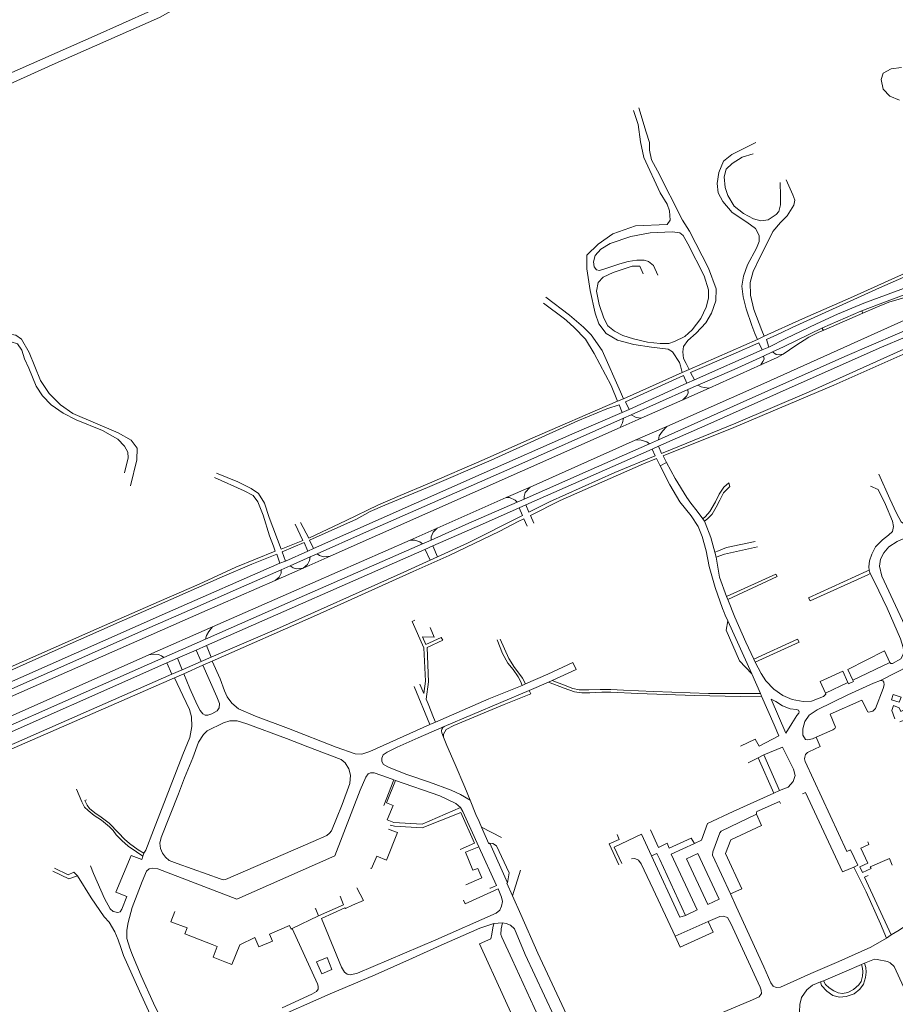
# Model space of a CAD drawing. Extents: x 145000 to 155000, y 457500 to 470000.
# Tile 112 of 256: x 151322 to 151685, y 460540 to 460948. Entities that reach past the tile are written whole.
import ezdxf

# ---------------------------------------------------------------- set-up
doc = ezdxf.new("R2010")
doc.units = 0
doc.header["$LTSCALE"] = 0.2
doc.header["$MEASUREMENT"] = 0
doc.layers.add('kant verharding', color=252, linetype='Continuous', lineweight=0)

msp = doc.modelspace()

# ---------------------------------------------------------------- linework, layer by layer
at = {"layer": 'kant verharding', "lineweight": 0}
for p, q in [((151580.13, 460842.67), (151578.67, 460845.81)), ((151586.13, 460842.07), (151584.39, 460846.03)), ((151539.72, 460832.88), (151549.54, 460825.44)), ((151670.25, 460827.16), (151654.44, 460820.23)), ((151654.95, 460819.27), (151671.04, 460826.35)), ((151627.39, 460815.46), (151626.39, 460817.91)), ((151629.32, 460819.19), (151630.27, 460816.72)), ((151599.13, 460802.9), (151627.39, 460815.46)), ((151627.39, 460815.46), (151630.27, 460816.72)), ((151627.96, 460814.06), (151629.37, 460811.07)), ((151632.22, 460812.29), (151631.16, 460815.38)), ((151601.34, 460798.73), (151629.37, 460811.07)), ((151629.37, 460811.07), (151632.22, 460812.29)), ((151629.89, 460808.56), (151633.66, 460810.26)), ((151571.97, 460790.85), (151596.27, 460801.78)), ((151595.53, 460804.47), (151596.27, 460801.78)), ((151596.27, 460801.78), (151599.13, 460802.9)), ((151599.13, 460802.9), (151597.85, 460805.48)), ((151599.69, 460801.72), (151601.34, 460798.73)), ((151607.47, 460795.27), (151628.77, 460804.95)), ((151596.82, 460800.48), (151572.8, 460789.54)), ((151598.21, 460797.29), (151596.82, 460800.48)), ((151598.21, 460797.29), (151601.34, 460798.73)), ((151570.71, 460793.66), (151571.97, 460790.85)), ((151574.21, 460786.44), (151598.21, 460797.29)), ((151598.58, 460794.69), (151575.09, 460784.12)), ((151596.51, 460790.42), (151607.47, 460795.27)), ((151598.58, 460794.69), (151602.72, 460796.49)), ((151569.41, 460789.87), (151571.97, 460790.85)), ((151572.8, 460789.54), (151574.21, 460786.44)), ((151579.29, 460782.73), (151596.51, 460790.42)), ((151571.31, 460785.14), (151570.07, 460788.38)), ((151571.31, 460785.14), (151574.21, 460786.44)), ((151570.6, 460778.92), (151579.29, 460782.73)), ((151571.92, 460782.77), (151575.09, 460784.12)), ((151450.44, 460725.6), (151570.6, 460778.92)), ((151576.83, 460773.67), (151589.95, 460779.35)), ((151533.19, 460754.18), (151576.83, 460773.67)), ((151582.69, 460772.1), (151586.45, 460773.87)), ((151583.79, 460770), (151531.45, 460746.8)), ((151583.79, 460770), (151586.45, 460771.18)), ((151583.79, 460770), (151585.06, 460767.12)), ((151587.72, 460768.21), (151586.45, 460771.18)), ((151585.58, 460766.03), (151587.11, 460762.99)), ((151589.81, 460764.41), (151588.38, 460767.15)), ((151589.81, 460764.41), (151587.11, 460762.99)), ((151523.25, 460749.93), (151533.19, 460754.18)), ((151494.65, 460737.16), (151523.25, 460749.93)), ((151527.93, 460747.92), (151530.77, 460749.22)), ((151528.7, 460745.58), (151531.45, 460746.8)), ((151528.7, 460745.58), (151530.07, 460742.48)), ((151532.74, 460743.83), (151531.45, 460746.8)), ((151530.62, 460741.1), (151532.02, 460738.08)), ((151534.82, 460739.33), (151533.4, 460742.49)), ((151605.44, 460740.07), (151604.84, 460741.12)), ((151439.02, 460732.1), (151435.94, 460738.91)), ((151438.12, 460739.58), (151441.49, 460733.1)), ((151483.59, 460732.29), (151494.65, 460737.16)), ((151430.12, 460728.5), (151439.02, 460732.1)), ((151441.86, 460732.22), (151443.53, 460728.75)), ((151488.69, 460730.64), (151492.22, 460732.18)), ((151489.67, 460728.41), (151399.11, 460688.53)), ((151427.65, 460727.69), (151426.86, 460729.78)), ((151439.56, 460731.26), (151430.49, 460727.38)), ((151441.17, 460727.68), (151439.56, 460731.26)), ((151441.17, 460727.68), (151443.53, 460728.75)), ((151489.67, 460728.41), (151492.89, 460729.82)), ((151494.81, 460725.27), (151492.89, 460729.82)), ((151429.54, 460722.64), (151428.25, 460726.45)), ((151430.49, 460727.38), (151431.8, 460723.55)), ((151431.8, 460723.55), (151441.17, 460727.68)), ((151442.1, 460725.26), (151433.75, 460721.57)), ((151439.15, 460720.59), (151450.44, 460725.6)), ((151442.1, 460725.26), (151444.99, 460726.52)), ((151491.79, 460723.9), (151494.81, 460725.27)), ((151610.27, 460725.24), (151609.72, 460727.31)), ((151427.57, 460715.5), (151439.15, 460720.59)), ((151429.54, 460722.64), (151431.8, 460723.55)), ((151430.07, 460719.98), (151433.75, 460721.57)), ((151672.79, 460719.36), (151673.66, 460719.76)), ((151674.2, 460718.35), (151673.23, 460717.91)), ((151673.66, 460719.76), (151674.2, 460718.35)), ((151615.12, 460707.6), (151614.58, 460708.92)), ((151375.3, 460684.66), (151401.58, 460696.25)), ((151615.2, 460698.74), (151625.04, 460676.78)), ((151381.48, 460683.58), (151398.74, 460691.16)), ((151394.89, 460686.67), (151399.11, 460688.53)), ((151399.11, 460688.53), (151401.08, 460683.68)), ((151382.75, 460681.36), (151387.07, 460683.25)), ((151394.89, 460686.67), (151387.07, 460683.25)), ((151389.11, 460678.5), (151387.07, 460683.25)), ((151396.95, 460681.91), (151394.89, 460686.67)), ((151396.95, 460681.91), (151401.08, 460683.68)), ((151382.75, 460681.36), (151384.79, 460676.61)), ((151389.11, 460678.5), (151396.95, 460681.91)), ((151397.6, 460680.34), (151389.73, 460676.88)), ((151397.6, 460680.34), (151401.47, 460682.05)), ((151404.83, 460674.75), (151401.47, 460682.05)), ((151626.55, 460681.59), (151625.96, 460682.85)), ((151666.96, 460674.19), (151682.34, 460681.48)), ((151678.39, 460674.01), (151690.63, 460680.29)), ((151384.79, 460676.61), (151389.11, 460678.5)), ((151389.73, 460676.88), (151385.88, 460675.2)), ((151385.88, 460675.2), (151389.27, 460667.87)), ((151625.04, 460676.78), (151628.7, 460668.6)), ((151491.71, 460655.88), (151485.23, 460671.56)), ((151531.27, 460672.64), (151529.98, 460672.04)), ((151532.87, 460669.95), (151540.89, 460673.36)), ((151540.89, 460673.36), (151542.36, 460674.09)), ((151664.95, 460673.27), (151655.69, 460668.86)), ((151532.87, 460669.95), (151497.68, 460654.97)), ((151628.7, 460668.6), (151629.17, 460667.53)), ((151629.17, 460667.53), (151634.39, 460655.61)), ((151493.18, 460658.78), (151490.96, 460664.32)), ((151493.96, 460656.84), (151493.18, 460658.78)), ((151491.71, 460655.88), (151466.75, 460644.62)), ((151486.9, 460650.35), (151497.68, 460654.97)), ((151493.96, 460656.84), (151491.71, 460655.88)), ((151496.6, 460652.4), (151497.32, 460650.54)), ((151432.28, 460650.02), (151441.19, 460646.62)), ((151627.74, 460642.03), (151630.02, 460643.24)), ((151636.56, 460628.42), (151630.02, 460643.24)), ((151623.62, 460639.97), (151627.74, 460642.03)), ((151627.74, 460642.03), (151634.22, 460627.34)), ((151387.55, 460627.09), (151390.08, 460633.77)), ((151476.78, 460632.88), (151472.66, 460622.18)), ((151476.78, 460632.88), (151474.08, 460633.86)), ((151477.39, 460632.66), (151476.78, 460632.88)), ((151504.4, 460626.86), (151508.38, 460624.48)), ((151634.22, 460627.34), (151636.56, 460628.42)), ((151646.15, 460627.05), (151647.37, 460627.6)), ((151647.37, 460627.6), (151652.05, 460617.57)), ((151513.12, 460613.22), (151512.06, 460615.61)), ((151521.43, 460608.92), (151513.12, 460613.22)), ((151523.91, 460590.16), (151516.59, 460606.61)), ((151591.66, 460602.03), (151601.38, 460606.47)), ((151373.13, 460602.53), (151372.78, 460601.25)), ((151372.78, 460601.25), (151372.3, 460599.84)), ((151586.93, 460599.9), (151597.56, 460576.71)), ((151345.67, 460593.05), (151344.21, 460594.57)), ((151525.95, 460584.84), (151529.26, 460595.43)), ((151461.48, 460588.12), (151464.13, 460582.82)), ((151616.21, 460585.64), (151620.94, 460587.67)), ((151618.58, 460580.33), (151616.21, 460585.64)), ((151464.13, 460582.82), (151459.63, 460580.86)), ((151529.41, 460577.03), (151525.95, 460584.84)), ((151434.67, 460571.2), (151445.51, 460576.48)), ((151518.23, 460573.26), (151521.76, 460573.61)), ((151607.06, 460574.22), (151593.3, 460568.11)), ((151434.67, 460571.2), (151434.21, 460571.04)), ((151401.49, 460564.58), (151396.55, 460566.53)), ((151682.9, 460568.57), (151680.88, 460567.27)), ((151403.61, 460563.75), (151401.49, 460564.58)), ((151401.89, 460559.41), (151403.61, 460563.75)), ((151406.67, 460557.5), (151401.89, 460559.41)), ((151670.55, 460556.31), (151671.86, 460556.82)), ((151653.54, 460549.1), (151654.86, 460549.59))]:
    msp.add_line(p, q, dxfattribs=at)
at = {"layer": 'kant verharding', "lineweight": 0, "flags": 128}
for points in [[(151128.26, 460839.98), (151130.22, 460840.86), (151146.12, 460847.3), (151165.03, 460853.04), (151181.27, 460859.34), (151210.12, 460872.37), (151224.45, 460880.07), (151241.07, 460887.28), (151264.84, 460897.33), (151296.89, 460911.92), (151335.21, 460929.22), (151379.61, 460948.88), (151388.33, 460953.64), (151400.2, 460960.92), (151414, 460969.03), (151429.74, 460976.87), (151451.52, 460986.57), (151478.59, 460998.16), (151483.26, 461000)], [(151376.01, 460951.57), (151352.61, 460941.17), (151305.19, 460920.32), (151242.17, 460893.16), (151194.47, 460871.84), (151181.97, 460866.78), (151179.83, 460866.38), (151178.33, 460866.8), (151176.05, 460868.89), (151171.07, 460877.86), (151166.77, 460885.94), (151159.73, 460907.94), (151156.27, 460923.93), (151151.26, 460938.73), (151148.15, 460946.46), (151147.48, 460953.92)], [(151687.06, 460928.08), (151682.78, 460927.65), (151679.47, 460925.77), (151678.67, 460923.17), (151679.55, 460919.2), (151682.32, 460916.28), (151686.31, 460914.66)], [(151576.08, 460910.26), (151577.94, 460904.52), (151579.02, 460897.36), (151580.35, 460890.87), (151587.13, 460876.21), (151590.07, 460871.47), (151591.05, 460868.8), (151591.24, 460864.81), (151590.01, 460863.05), (151576.92, 460862.57), (151567.48, 460859.17), (151561.41, 460854.96), (151556.79, 460850.29), (151556.72, 460844.68), (151558.1, 460835.68), (151560.12, 460826.3), (151561.69, 460821.95), (151564.73, 460817.87), (151569.48, 460815.08), (151576.27, 460813.36), (151583.56, 460812.21), (151590.48, 460811.39), (151592.21, 460810.33), (151595.16, 460805.83), (151595.53, 460804.47)], [(151597.85, 460805.48), (151596.81, 460807.57), (151596.46, 460810.28), (151596.79, 460812.48), (151598.52, 460814.98), (151602.05, 460817.99), (151606.02, 460822.37), (151608.46, 460826.38), (151610.13, 460831.46), (151610.32, 460836.45), (151607.11, 460845.03), (151599.22, 460860.3), (151596.4, 460864.86), (151586.03, 460885.34), (151583.6, 460889.91), (151582.66, 460893.87), (151582.73, 460897.11), (151581.27, 460901.32), (151578.24, 460911.46)], [(151626.39, 460817.91), (151625.04, 460821.21), (151622.72, 460828.14), (151621.52, 460833.06), (151620.91, 460837.57), (151621.6, 460841.72), (151623.25, 460846.39), (151627.02, 460853.25), (151628.08, 460855.96), (151628.11, 460858.51), (151626.62, 460861.38), (151623.05, 460864.1), (151616.98, 460868.04), (151613.05, 460872.6), (151611.17, 460876.23), (151610.75, 460880.09), (151611.38, 460884.56), (151613.3, 460889.33), (151616.78, 460892.14), (151626.73, 460897.01)], [(151625.6, 460892.4), (151621.14, 460891.02), (151616.92, 460888.42), (151614.43, 460885.94), (151613.58, 460882.87), (151614.07, 460878.35), (151615.23, 460875.09), (151617.8, 460870.68), (151621.68, 460867.65), (151625.85, 460865.38), (151628.8, 460864.52), (151631.84, 460864.97), (151635.2, 460867.15), (151636.36, 460868.48), (151636.95, 460871.22), (151637.02, 460874.96), (151636.89, 460880.52)], [(151639.33, 460881.54), (151642.06, 460875.39), (151642.9, 460873.22), (151642.58, 460871.04), (151639.74, 460866.7), (151637, 460863.9), (151633.8, 460860.14), (151632.45, 460857.29), (151628.5, 460849.68), (151625.65, 460843.64), (151624.42, 460839.04), (151624.53, 460833.83), (151625.98, 460827.79), (151629.32, 460819.19)], [(151578.67, 460845.81), (151575.58, 460845.78), (151567.69, 460843.11), (151563.55, 460841.25), (151561.41, 460838.97), (151560.74, 460835.49), (151561.83, 460829.97), (151563.74, 460824.21), (151565.49, 460821.12), (151568.2, 460818.88), (151571.68, 460817.11), (151576.09, 460815.72), (151581.85, 460814.33), (151587.08, 460813.7), (151590.73, 460813.68), (151593.03, 460814.54), (151597.3, 460816.69), (151600.39, 460819.36), (151603.99, 460824.17), (151606.19, 460828.77), (151607.12, 460832.56), (151607.21, 460835.99), (151605.33, 460841.84), (151598.53, 460855), (151596.59, 460858.56), (151595.33, 460859.62), (151592.08, 460860.05), (151582.95, 460859.59), (151575.03, 460858.11), (151566.43, 460855.13)], [(151566.43, 460855.13), (151562.56, 460852.78), (151560.2, 460850.22), (151559.46, 460847.61), (151559.79, 460845.5), (151560.78, 460844.24), (151561.97, 460844.04), (151565.02, 460844.95), (151570.39, 460846.79), (151573.8, 460847.8), (151577.45, 460848.29), (151580.56, 460848.23), (151582.24, 460847.71), (151584.39, 460846.03)], [(151630.27, 460816.72), (151646.12, 460823.96), (151666, 460832.72), (151691.38, 460844.15), (151714.54, 460854.05)], [(151715.2, 460853.05), (151699.36, 460846.19), (151677.99, 460836.83), (151641.82, 460820.42), (151637.25, 460818.2), (151631.16, 460815.38)], [(151764.89, 460849.45), (151747.45, 460841.39), (151735.71, 460836.54), (151716.81, 460828.18), (151708.28, 460824.68), (151678.79, 460812.16), (151643.07, 460796.39), (151605.57, 460779.66), (151586.45, 460771.18)], [(151764.89, 460849.45), (151766.26, 460846.62), (151648.87, 460793.64), (151618.51, 460780.76), (151587.72, 460768.21)], [(151632.22, 460812.29), (151639.14, 460815.77), (151645.55, 460818.91), (151651.88, 460821.92), (151660.59, 460825.88), (151671.5, 460830.45), (151696.94, 460839.82), (151706.23, 460843.62), (151717.06, 460848.48)], [(151760.6, 460842.25), (151746.35, 460835.9), (151708.84, 460818.61), (151659.08, 460796.45), (151617.69, 460778.9), (151588.38, 460767.15)], [(151717.08, 460845.6), (151697.96, 460837.47), (151681.18, 460831.32), (151670.25, 460827.16)], [(151671.04, 460826.35), (151676.19, 460828.59), (151681.89, 460830.81), (151693.7, 460834.33), (151699.46, 460836.16), (151715.18, 460843.13)], [(151586.45, 460773.87), (151621.57, 460789.6), (151663.65, 460808.32), (151707.26, 460827.16), (151725.84, 460835.05)], [(151589.95, 460779.35), (151630.12, 460797.22), (151703.47, 460830.17), (151707.95, 460831.33), (151716.8, 460833.9), (151722.05, 460835.64), (151724.88, 460836.67)], [(151548.26, 460823.28), (151547.52, 460823.95), (151538.75, 460830.5)], [(151670.25, 460827.16), (151670.78, 460827.07), (151671, 460826.73), (151671.04, 460826.35)], [(151569.41, 460789.87), (151566.77, 460796.36), (151559.78, 460809.53), (151556.24, 460815.49), (151551.46, 460820.44), (151548.26, 460823.28)], [(151549.54, 460825.44), (151555.38, 460820.57), (151558.5, 460817.3), (151563.03, 460810.79), (151570.71, 460793.66)], [(151654.44, 460820.23), (151638.21, 460812.41), (151633.66, 460810.26)], [(151638.04, 460809.3), (151643.29, 460812.91), (151648.71, 460816.3), (151652.66, 460818.32), (151654.95, 460819.27)], [(151654.95, 460819.27), (151654.6, 460819.39), (151654.36, 460819.66), (151654.44, 460820.23)], [(151227.8, 460794.18), (151232.48, 460791.39), (151238.29, 460789.16), (151242.7, 460788.78), (151250.56, 460789.01), (151257.48, 460790.84), (151267.91, 460794.88), (151277.64, 460799.3), (151288.08, 460803.87), (151313.97, 460816.68), (151317.64, 460817.61), (151320.13, 460817.14), (151322.48, 460815.6), (151325.71, 460809.98), (151330.35, 460798.42), (151333.99, 460793.01), (151338.7, 460788.3), (151343.81, 460784.69), (151362.53, 460776.69), (151367.95, 460773.61), (151370.42, 460770.32), (151370.24, 460765.49), (151367.62, 460754.8)], [(151365.22, 460760.17), (151366.69, 460766.35), (151366.59, 460768.64), (151365.09, 460771.14), (151362.35, 460774.02), (151355.98, 460777.62), (151345.19, 460782.16), (151339.78, 460784.81), (151334.79, 460788.33), (151331.17, 460792.08), (151328.53, 460796.01), (151325.5, 460803.57), (151323.69, 460807.42), (151322.57, 460811.01), (151320.77, 460813.62), (151318.21, 460814.47), (151314.73, 460813.81), (151302.55, 460808.2), (151283.14, 460799.66), (151264.15, 460791.49), (151251.9, 460787.17), (151244.25, 460786.54), (151238.29, 460786.87), (151234.04, 460787.56)], [(151627.96, 460814.06), (151617.36, 460809.37), (151599.69, 460801.72)], [(151633.66, 460810.26), (151635.13, 460809.25), (151636.46, 460808.99), (151638.04, 460809.3)], [(151629.89, 460808.56), (151617.76, 460802.99), (151602.72, 460796.49)], [(151628.77, 460804.95), (151635.64, 460807.95), (151638.04, 460809.3)], [(151628.77, 460804.95), (151629.71, 460806.22), (151630.19, 460807.3), (151629.89, 460808.56)], [(151596.51, 460790.42), (151598, 460791.93), (151598.66, 460793.12), (151598.58, 460794.69)], [(151602.72, 460796.49), (151604.09, 460795.77), (151605.36, 460795.44), (151607.47, 460795.27)], [(151441.49, 460733.1), (151457.01, 460740.36), (151470.19, 460746.76), (151479.39, 460750.77), (151490.62, 460755.38), (151514.21, 460765.63), (151533.08, 460774.08), (151569.41, 460789.87)], [(151570.07, 460788.38), (151565.01, 460786.73), (151553.01, 460781.67), (151517.12, 460765.38), (151490.7, 460753.99), (151473.09, 460746.79), (151466.89, 460744.12), (151461.26, 460740.94), (151441.86, 460732.22)], [(151443.53, 460728.75), (151514.22, 460760.16), (151550.5, 460776.18), (151571.31, 460785.14)], [(151571.92, 460782.77), (151524.8, 460761.84), (151464.16, 460735.06), (151444.99, 460726.52)], [(151570.6, 460778.92), (151571.45, 460780.81), (151571.92, 460782.77)], [(151575.09, 460784.12), (151577.16, 460783.03), (151579.29, 460782.73)], [(151586.45, 460773.87), (151586.71, 460775.52), (151588.04, 460777.43), (151589.95, 460779.35)], [(151777.32, 460778.7), (151768.39, 460770.12), (151760.89, 460765.9), (151719.43, 460746.93), (151685.28, 460731.71), (151681.91, 460729.47), (151679.75, 460727.03), (151678.36, 460724.28), (151677.98, 460721.41), (151679.01, 460717.25), (151692.29, 460688.87), (151693.16, 460687.79), (151694.82, 460687.14), (151696.11, 460687.18), (151703.19, 460690.4), (151702.76, 460691.34)], [(151576.83, 460773.67), (151578.77, 460773.77), (151581.62, 460772.92), (151582.69, 460772.1)], [(151582.69, 460772.1), (151557.31, 460760.99), (151530.77, 460749.22)], [(151532.74, 460743.83), (151541.24, 460748.14), (151568.37, 460760.26), (151585.06, 460767.12)], [(151585.58, 460766.03), (151580.2, 460763.87), (151545.68, 460748.61), (151533.4, 460742.49)], [(151587.11, 460762.99), (151591.09, 460755.11), (151595.21, 460748.15), (151599.98, 460742.29), (151602.84, 460737.95), (151604.58, 460733.72), (151606.19, 460727.77), (151607.37, 460721.26), (151609.96, 460712.62), (151613.01, 460703.94), (151613.71, 460702.18)], [(151604.84, 460741.12), (151602.48, 460744.3), (151599.82, 460747.5), (151598.14, 460749.86), (151593.27, 460757.79), (151589.81, 460764.41)], [(151426.86, 460729.78), (151425.22, 460734.05), (151422.63, 460742.65), (151420.42, 460748.17), (151418.51, 460750.67), (151414.69, 460752.68), (151402.42, 460758.24)], [(151403.28, 460760.02), (151412.09, 460756.44), (151417.64, 460753.67), (151420.64, 460751.63), (151423.11, 460747.59), (151425.12, 460741.57), (151430.12, 460728.5)], [(151722.08, 460757.02), (151722.67, 460755.01), (151722.28, 460753.24), (151720.08, 460751.53), (151707, 460745.84), (151696.21, 460740.74), (151690.75, 460738.49), (151688.74, 460738.58), (151686.92, 460739.78), (151685.02, 460743.43), (151682.23, 460749.31), (151677.79, 460759.53)], [(151530.77, 460749.22), (151530.73, 460750.27), (151531.12, 460752.04), (151533.19, 460754.18)], [(151604.84, 460741.12), (151605.87, 460742.09), (151607.76, 460744.16), (151610.05, 460748.14), (151611.58, 460751.24), (151613.45, 460754.23)], [(151613.45, 460754.23), (151615.61, 460755.93), (151615.95, 460754.44), (151613.37, 460751.8), (151611.8, 460748.82), (151610.39, 460745.93), (151608.68, 460743.03)], [(151674.24, 460754.58), (151677.39, 460753.29), (151680.44, 460747.06), (151683.39, 460740.12), (151683.75, 460737.92), (151683.33, 460735.86), (151681.74, 460734.25), (151679.23, 460732.34), (151678.05, 460731.12)], [(151523.25, 460749.93), (151524.71, 460749.88), (151527.05, 460748.87), (151527.93, 460747.92)], [(151527.93, 460747.92), (151506.58, 460738.75), (151492.22, 460732.18)], [(151528.7, 460745.58), (151513.54, 460738.84), (151492.89, 460729.82)], [(151530.62, 460741.1), (151528.26, 460739.92), (151520.62, 460735.94), (151499.62, 460725.91), (151484.83, 460719.18), (151444.74, 460701.14), (151401.47, 460682.05)], [(151494.81, 460725.27), (151507.29, 460730.95), (151530.07, 460742.48)], [(151608.68, 460743.03), (151606.8, 460741.04), (151605.44, 460740.07)], [(151492.22, 460732.18), (151492.23, 460733.58), (151493.02, 460735.49), (151494.65, 460737.16)], [(151609.72, 460727.31), (151608.15, 460733.29), (151605.83, 460739.38), (151605.44, 460740.07)], [(151401.58, 460696.25), (151433.15, 460710.08), (151483.59, 460732.29)], [(151483.59, 460732.29), (151485.48, 460732.27), (151487.57, 460731.47), (151488.69, 460730.64)], [(151488.69, 460730.64), (151439.8, 460709.3), (151398.74, 460691.16)], [(151489.67, 460728.41), (151489.76, 460728.3), (151491.79, 460723.9)], [(151626.43, 460731.64), (151614.55, 460729.14), (151611.3, 460727.86), (151609.72, 460727.31)], [(151610.27, 460725.24), (151613.73, 460726.47), (151627.4, 460729.44)], [(151678.05, 460731.12), (151676.4, 460729.39), (151674.82, 460726.47), (151673.83, 460723.62), (151673.54, 460721.15), (151673.66, 460719.76)], [(151219.95, 460635.57), (151228.12, 460639.56), (151253.15, 460650.59), (151266.24, 460656.46), (151286.92, 460665.51), (151311.76, 460676.95), (151354.72, 460695.92), (151379.56, 460706.83), (151396.1, 460714.01), (151411.31, 460721.05), (151427.65, 460727.69)], [(151428.25, 460726.45), (151417.91, 460722.26), (151405.61, 460716.98), (151379.71, 460705.54), (151362.9, 460698.2), (151337.73, 460687.08), (151311.04, 460675.21), (151282.46, 460662.01), (151250.99, 460648.27), (151235.89, 460641.18), (151220.85, 460633.9)], [(151401.08, 460683.68), (151428.2, 460695.29), (151479.34, 460718.23), (151491.79, 460723.9)], [(151439.15, 460720.59), (151441.02, 460722.1), (151441.81, 460723.84), (151442.1, 460725.26)], [(151444.99, 460726.52), (151445.93, 460725.91), (151447.62, 460725.36), (151450.44, 460725.6)], [(151614.58, 460708.92), (151611.69, 460716.94), (151610.27, 460725.24)], [(151220.85, 460633.9), (151222.37, 460631.09), (151234.14, 460636.43), (151260.32, 460647.97), (151288.17, 460660.18), (151311.19, 460670.43), (151345.33, 460685.5), (151382.95, 460702.22), (151429.54, 460722.64)], [(151430.07, 460719.98), (151412.39, 460712.23), (151394.27, 460704.17), (151373.43, 460695.03), (151342.44, 460681.23), (151317.2, 460670.1), (151290.14, 460658.29), (151258.89, 460644.56), (151223.97, 460629.1)], [(151427.57, 460715.5), (151429.19, 460716.86), (151430.05, 460718.56), (151430.07, 460719.98)], [(151433.75, 460721.57), (151435.06, 460720.74), (151436.47, 460720.29), (151439.15, 460720.59)], [(151614.58, 460708.92), (151635.01, 460718.19), (151635.6, 460717.13), (151615.12, 460707.6)], [(151673.23, 460717.91), (151649.24, 460707.08), (151648.59, 460708.25), (151672.79, 460719.36)], [(151674.2, 460718.35), (151675.97, 460715.01), (151681.14, 460704.03), (151686.65, 460691.26), (151687.86, 460687.68), (151688.04, 460685.9), (151687.7, 460684.53), (151686.83, 460683.08), (151683.42, 460681.08), (151682.68, 460681.08), (151682.34, 460681.48)], [(151229.03, 460628.17), (151397.16, 460702.26), (151427.57, 460715.5)], [(151625.96, 460682.85), (151622.63, 460689.98), (151618.1, 460700.27), (151615.12, 460707.6)], [(151613.71, 460702.18), (151614.12, 460701.15), (151615.2, 460698.74)], [(151398.74, 460691.16), (151399.08, 460692.68), (151400.16, 460694.37), (151401.58, 460696.25)], [(151487.49, 460672.48), (151489.17, 460668.63), (151489.86, 460673.72), (151489.19, 460687.59), (151484.29, 460698.52), (151485.44, 460699.09)], [(151497.06, 460690.77), (151496.42, 460691.94), (151489.98, 460688.91), (151488.63, 460692.15), (151493.53, 460692.04), (151491.8, 460695.99)], [(151625.04, 460676.78), (151620.04, 460682.21), (151614.44, 460694.93), (151615.2, 460698.74)], [(151490.96, 460664.32), (151490.16, 460666.31), (151491.14, 460673.53), (151490.56, 460687.78), (151497.06, 460690.77)], [(151519.53, 460690.93), (151521.85, 460685.27), (151524.06, 460681.3), (151526.22, 460678.6), (151528.3, 460675.64), (151529.2, 460673.82), (151529.98, 460672.04)], [(151531.27, 460672.64), (151530.07, 460674.97), (151528.6, 460677.05), (151526.77, 460679.4), (151524.41, 460683.22), (151520.86, 460691.16)], [(151626.55, 460681.59), (151644.75, 460689.9), (151644.02, 460691.18), (151625.96, 460682.85)], [(151381.48, 460683.58), (151349.21, 460669.4), (151259.41, 460629.61), (151240.38, 460621.02)], [(151242.84, 460626.11), (151310.11, 460655.8), (151375.3, 460684.66)], [(151375.3, 460684.66), (151377.01, 460684.92), (151379.23, 460684.79), (151380.52, 460684.24), (151381.48, 460683.58)], [(151682.34, 460681.48), (151680.09, 460686.34), (151664.92, 460678.64), (151666.96, 460674.19)], [(151382.75, 460681.36), (151302.24, 460645.71), (151267.45, 460630.38), (151241.19, 460618.55)], [(151397.6, 460680.34), (151403.41, 460667.28), (151404.46, 460664.45), (151404.43, 460662.72), (151403.55, 460661.43), (151401.38, 460660.24), (151399.69, 460659.75), (151398.64, 460659.69), (151397.59, 460660.27), (151396.46, 460661.57), (151395.31, 460663.91), (151392.23, 460670.68), (151389.73, 460676.88)], [(151550.93, 460681.57), (151540.62, 460676.72), (151531.27, 460672.64)], [(151542.36, 460674.09), (151552.3, 460678.67), (151550.93, 460681.57)], [(151655.69, 460668.86), (151655.73, 460668.41), (151654.8, 460667.37), (151649.83, 460665.48), (151646.32, 460665.32), (151641.83, 460666.16), (151637.99, 460667.77), (151634.18, 460670.51), (151630.94, 460673.94), (151629.03, 460676.94), (151626.55, 460681.59)], [(151242.85, 460614.58), (151261.26, 460622.7), (151296.24, 460638.01), (151320.38, 460648.33), (151384.79, 460676.61)], [(151385.88, 460675.2), (151352.03, 460660.4), (151311.67, 460642.87)], [(151664.95, 460673.27), (151662.8, 460677.94), (151653.37, 460673.57), (151655.69, 460668.86)], [(151412.46, 460662.28), (151409.67, 460664.65), (151407.75, 460667.27), (151406.65, 460669.73), (151404.83, 460674.75)], [(151529.98, 460672.04), (151516.13, 460666.41), (151493.96, 460656.84)], [(151629.17, 460667.53), (151620.41, 460667.37), (151601.31, 460667.79), (151577.84, 460668.7), (151566.71, 460669.25), (151562.95, 460669.25), (151557.93, 460668.95), (151554.69, 460668.89), (151551.67, 460669.37), (151547.41, 460670.82), (151540.89, 460673.36)], [(151542.36, 460674.09), (151547.13, 460672.19), (151550.89, 460670.8)], [(151678.39, 460674.01), (151675.58, 460673), (151664.92, 460668.05), (151652.16, 460661.88), (151648.93, 460659.74), (151647.13, 460657.05), (151646.18, 460653.97), (151646.29, 460651.4), (151647.35, 460649.53), (151648.12, 460649.41), (151650.22, 460649.83), (151651.72, 460650.5)], [(151666.96, 460674.19), (151667.21, 460673.66), (151665.21, 460672.7), (151664.95, 460673.27)], [(151673.15, 460661.09), (151673.59, 460660.88), (151675.18, 460661.31), (151676.41, 460662.42), (151679.58, 460670.78), (151679.97, 460672.3), (151679.76, 460673.42), (151679.4, 460673.89), (151678.39, 460674.01)], [(151389.27, 460667.87), (151392.14, 460662.07), (151392.86, 460659.02), (151393.11, 460655.05), (151392.19, 460650.46), (151389.31, 460643.31)], [(151527.97, 460666.33), (151533.52, 460668.54), (151532.87, 460669.95)], [(151550.89, 460670.8), (151553.54, 460670.23), (151557.6, 460670.18), (151562.21, 460670.29), (151566.62, 460670.31), (151571.86, 460669.99), (151584.36, 460669.43), (151607.18, 460668.66), (151628.7, 460668.6)], [(151683.02, 460666.1), (151683.67, 460668.27), (151686.94, 460667.17), (151686.2, 460665.11), (151683.02, 460666.1)], [(151497.32, 460650.54), (151497.4, 460651.84), (151498.51, 460653.71), (151501.64, 460655.42), (151522.52, 460664.15), (151527.97, 460666.33)], [(151633.08, 460666.38), (151639.17, 460652.16), (151641.62, 460656.23), (151643.8, 460659.56), (151644.64, 460660.45), (151644.75, 460661.11), (151644.4, 460661.77), (151643.62, 460662.08), (151640.95, 460662.34), (151637.82, 460663.55), (151635.01, 460665.4), (151633.08, 460666.38)], [(151659.78, 460654.73), (151657.52, 460660.07), (151670.73, 460665.93), (151673.15, 460661.09)], [(151684.34, 460658.2), (151683.15, 460661.61), (151683.84, 460663.64), (151686.11, 460662.78), (151686.83, 460661.24), (151692.81, 460664.02), (151693.51, 460662.54), (151689, 460660.2), (151690.01, 460658.24), (151686.43, 460656.87)], [(151466.75, 460644.62), (151463.45, 460643.46), (151460.67, 460643.61), (151452.83, 460646.39), (151433.06, 460654.13), (151419.41, 460659.25), (151412.46, 460662.28)], [(151399.47, 460653.16), (151406.14, 460656.49), (151408.82, 460657.34)], [(151408.82, 460657.34), (151411.82, 460657.33), (151415.88, 460656.14), (151432.28, 460650.02)], [(151634.39, 460655.61), (151636.36, 460651.11), (151628.12, 460646.8), (151626.53, 460649.75), (151620.43, 460646.89)], [(151651.72, 460650.5), (151658.71, 460653.61), (151659.47, 460654.16), (151659.78, 460654.73)], [(151390.08, 460633.77), (151393.42, 460641.99), (151395.82, 460648.51), (151397.94, 460651.67), (151399.47, 460653.16)], [(151502.11, 460639.22), (151498.66, 460647.1), (151497.32, 460650.54)], [(151651.72, 460650.5), (151653.44, 460646.64), (151648.72, 460644.47)], [(151441.19, 460646.62), (151454.97, 460641.35), (151456.66, 460639.94), (151458.15, 460637.46), (151458.83, 460634.76), (151458.56, 460631.29), (151455.32, 460622.7), (151453.05, 460616.84)], [(151504.4, 460626.86), (151500.48, 460628.63), (151491.52, 460631.91), (151482.17, 460635.12), (151474.79, 460637.94), (151472.53, 460639.3), (151471.72, 460640.52), (151471.76, 460641.91), (151472.4, 460643.18), (151474.01, 460644.41), (151478.19, 460646.41), (151486.9, 460650.35)], [(151630.02, 460643.24), (151637.88, 460646.47), (151642.32, 460637.24), (151643.02, 460634.63), (151642.22, 460632.2), (151640.15, 460629.87), (151636.56, 460628.42)], [(151389.31, 460643.31), (151377.11, 460611.97), (151374.06, 460603.74), (151373.13, 460602.53)], [(151508.38, 460624.48), (151506.24, 460629.79), (151502.11, 460639.22)], [(151667.43, 460596.72), (151668.98, 460597.44), (151665.99, 460603.89), (151664.45, 460603.18), (151647.25, 460640.48)], [(151474.08, 460633.86), (151468.64, 460635.84), (151467.05, 460635.82), (151466.13, 460635.32), (151465.1, 460634.01), (151462.81, 460628.56)], [(151504.33, 460621.42), (151488.48, 460614.53), (151476.71, 460615.2), (151474.03, 460616.27), (151476.42, 460622.3), (151473.72, 460623.3), (151477.39, 460632.66)], [(151504.33, 460621.42), (151502.42, 460623.13), (151495.76, 460626.22), (151477.39, 460632.66)], [(151359.78, 460612.56), (151358.9, 460613.41), (151355.6, 460616.19), (151352.55, 460618.08), (151350.04, 460620.12), (151348.53, 460621.59), (151347.52, 460623.81), (151345.3, 460629)], [(151462.81, 460628.56), (151452.29, 460601.36), (151411.75, 460583.45), (151378.9, 460595.97), (151376.64, 460596.32), (151375.39, 460595.98), (151374.29, 460595.01), (151372.46, 460590.73)], [(151399.36, 460593.79), (151386.94, 460598.14), (151383.62, 460599.47), (151382.16, 460600.76), (151380.95, 460602.46), (151380.07, 460604.39), (151379.73, 460606.57), (151380.35, 460608.91), (151387.55, 460627.09)], [(151634.22, 460627.34), (151617.38, 460619.71), (151606.71, 460614.77), (151604.22, 460607.82), (151601.38, 460606.47)], [(151349.43, 460624.6), (151348.74, 460624.25), (151349.71, 460622.34), (151350.68, 460620.98), (151352.8, 460619.22), (151355.49, 460617.42), (151358.76, 460614.91)], [(151512.06, 460615.61), (151510.77, 460618.52), (151508.38, 460624.48)], [(151627, 460618.63), (151626.98, 460619.18), (151627.18, 460619.7), (151628.09, 460620.22), (151636.62, 460623.89), (151636.96, 460623.09)], [(151488.5, 460613.02), (151504.53, 460619.3), (151510.16, 460606.57), (151504.21, 460603.97)], [(151511.97, 460605.05), (151505.31, 460619.77), (151504.33, 460621.42)], [(151616.21, 460585.64), (151608.86, 460601.68), (151608.89, 460603.08), (151611.79, 460610.87), (151612.35, 460611.64), (151627, 460618.63)], [(151620.94, 460587.67), (151614.14, 460602.33), (151616.45, 460608.06), (151629.18, 460613.99), (151627, 460618.63)], [(151358.76, 460614.91), (151362.71, 460610.94), (151365.14, 460608.28), (151367.28, 460606.49)], [(151453.05, 460616.84), (151450.92, 460611.74), (151450.12, 460610.72), (151449.03, 460609.84), (151443.27, 460607.26), (151406.99, 460591.51), (151406.19, 460591.43), (151404.83, 460591.83), (151399.36, 460593.79)], [(151475.18, 460614.05), (151477.08, 460613.7), (151488.5, 460613.02)], [(151652.05, 460617.57), (151662.69, 460594.78), (151667.43, 460596.72)], [(151366.61, 460605.42), (151364.07, 460607.76), (151361.76, 460610.11), (151360.5, 460611.86), (151359.78, 460612.56)], [(151473.77, 460599.64), (151478.22, 460611.01), (151474.8, 460612.3), (151474.55, 460612.46)], [(151513.12, 460613.22), (151516.13, 460606.41), (151516.59, 460606.61)], [(151569.35, 460610.15), (151570.18, 460608.2), (151565.98, 460606.37), (151569.95, 460597.65)], [(151571.21, 460598.24), (151568.04, 460605), (151579.43, 460610.32), (151583.55, 460601.37)], [(151601.38, 460606.47), (151599.91, 460608.76), (151590.8, 460604.53), (151589.97, 460606.57), (151586.5, 460604.83), (151583.12, 460612.1)], [(151367.28, 460606.49), (151370.81, 460603.85), (151373.13, 460602.53)], [(151516.59, 460606.61), (151517.83, 460606.45), (151519.3, 460605.47), (151524.55, 460594.39), (151523.91, 460590.16)], [(151673.11, 460607.2), (151673.62, 460606.11), (151670.3, 460604.57), (151673.17, 460598.39), (151669.9, 460596.87), (151670.93, 460594.48), (151674.49, 460596.07), (151674.17, 460596.8), (151682.1, 460600.22), (151683.29, 460597.47)], [(151372.3, 460599.84), (151367.98, 460601.54), (151361.61, 460586.35), (151366.13, 460584.53)], [(151372.78, 460601.25), (151370.12, 460603), (151366.61, 460605.42)], [(151511.97, 460605.05), (151506.42, 460602.83), (151509.56, 460595.5), (151511.56, 460596.18), (151513.17, 460592.32), (151506.55, 460589.39)], [(151516.57, 460587.98), (151516.8, 460588), (151519.35, 460589.09), (151511.97, 460605.05)], [(151583.55, 460601.37), (151585.79, 460602.39), (151586.93, 460599.9)], [(151597.56, 460576.71), (151602.4, 460578.97), (151591.66, 460602.03)], [(151598.06, 460600.18), (151606.81, 460581.17), (151611.59, 460583.38), (151602.74, 460602.35), (151598.06, 460600.18)], [(151467.12, 460596.21), (151467.48, 460596.06), (151469.68, 460601.17), (151473.77, 460599.64)], [(151575.19, 460600.11), (151575.29, 460600.17), (151576.64, 460600.27), (151578.13, 460599.54), (151579.27, 460598), (151584.27, 460587.59), (151593.3, 460568.11)], [(151597.56, 460576.71), (151595.26, 460575.9), (151583.55, 460601.37)], [(151335.47, 460594.98), (151342.07, 460591.8), (151345.67, 460593.05)], [(151344.21, 460594.57), (151341.81, 460593.48), (151336.16, 460596.25)], [(151366.13, 460584.53), (151364.04, 460579.21), (151363.37, 460578.17), (151362.37, 460577.84), (151360.51, 460578.31), (151359.17, 460579.42), (151356.92, 460583.65), (151352.33, 460594.02), (151351.05, 460597.21)], [(151667.43, 460596.72), (151672.46, 460586.42), (151678.41, 460573.17), (151680.88, 460567.27)], [(151345.67, 460593.05), (151351.37, 460584.01), (151356.78, 460576.15), (151358.79, 460573.86), (151361.17, 460569.9), (151362.55, 460566.58), (151363.67, 460563.34)], [(151372.46, 460590.73), (151368.38, 460579.93), (151366.64, 460573.77), (151366.07, 460570.61), (151366.14, 460567.12), (151367.31, 460563.06), (151368.51, 460560.19)], [(151525.95, 460584.84), (151523.64, 460590.04), (151523.91, 460590.16)], [(151682.9, 460568.57), (151671.85, 460592.49), (151673.34, 460593.17)], [(151711.39, 460591.56), (151704.39, 460584.67), (151699.95, 460580.76), (151693.56, 460575.7), (151686.21, 460570.57), (151682.9, 460568.57)], [(151447.72, 460573.04), (151455.04, 460555.2), (151456.28, 460553.11), (151457.45, 460552.37), (151458.8, 460552.04), (151461.72, 460552.78), (151494.12, 460566.52), (151519.18, 460577.61), (151520.66, 460578.91), (151521.44, 460580.5), (151521.78, 460582.43), (151521.36, 460584.25), (151520.05, 460587.66), (151506.25, 460581.43), (151505.69, 460583.02)], [(151454.49, 460584.67), (151455.94, 460581.09), (151445.51, 460576.48)], [(151396.55, 460566.53), (151390.13, 460569.05), (151391.13, 460571.5), (151384.4, 460574.07), (151386.04, 460578.37)], [(151445.51, 460576.48), (151444.37, 460579.33), (151444.21, 460579.58)], [(151459.63, 460580.86), (151456.67, 460579.57), (151456.48, 460579.87), (151446.75, 460575.4), (151447.72, 460573.04)], [(151607.06, 460574.22), (151611.81, 460576.22), (151613.21, 460576.4), (151614.96, 460575.83), (151616.37, 460573.39), (151628.52, 460546.97), (151629.02, 460545.74), (151629.06, 460544.34), (151628.09, 460542.95), (151625.42, 460541.7), (151611.28, 460535.76), (151596.49, 460529.06), (151573.09, 460518.7), (151567.85, 460517.3), (151564.27, 460517.24), (151560.76, 460518.11), (151558.67, 460519.23), (151556.73, 460520.67), (151555.19, 460522.46), (151553, 460526.03), (151547.39, 460537.62), (151536.48, 460561.08), (151529.41, 460577.03)], [(151649.58, 460552.54), (151642.51, 460549.44), (151637.05, 460546.95), (151635.15, 460546.76), (151633.92, 460547.38), (151632.97, 460548.75), (151630.09, 460555.31), (151618.58, 460580.33)], [(151484.51, 460559), (151496.38, 460564.31), (151512.43, 460571.33), (151518.23, 460573.26)], [(151518.23, 460573.26), (151517.8, 460571.52), (151517.35, 460568.94), (151516.95, 460566.96), (151512.2, 460564.89), (151532.37, 460520.66)], [(151549.5, 460522.12), (151544.27, 460523.16), (151542.58, 460523.55), (151541.66, 460524.32), (151540.7, 460525.88), (151534.97, 460538.55), (151525.79, 460558.44), (151521.48, 460567.64), (151521.13, 460568.75), (151521.23, 460571.12), (151521.76, 460573.61)], [(151521.76, 460573.61), (151523.28, 460573.33), (151525.1, 460572.57), (151526.73, 460571.05), (151531.14, 460560.53), (151543.19, 460534.75), (151549.5, 460522.12)], [(151593.3, 460568.11), (151595.46, 460563.45), (151609.12, 460569.77), (151607.06, 460574.22)], [(151434.21, 460571.04), (151433.59, 460572.5), (151425.17, 460568.86), (151426.5, 460566.07), (151420.85, 460563.68), (151419.2, 460567.54), (151412.9, 460564.53)], [(151430.48, 460538.41), (151442.81, 460543.99), (151444.7, 460545.2), (151445.36, 460546.14), (151445.46, 460547.34), (151445.19, 460548.26), (151434.67, 460571.2)], [(151680.88, 460567.27), (151674.36, 460563.51), (151661.1, 460557.6), (151649.58, 460552.54)], [(151363.67, 460563.34), (151364.78, 460560.12), (151371.31, 460545.27), (151382.75, 460520.61), (151392.2, 460500)], [(151412.9, 460564.53), (151409.64, 460556.32), (151406.67, 460557.5)], [(151368.51, 460560.19), (151372.07, 460551.61), (151377.21, 460540.36), (151380.04, 460534.34)], [(151395.68, 460500), (151390.3, 460511.82), (151389.64, 460513.89), (151389.52, 460515.24), (151390.14, 460516.81), (151391.56, 460518.47), (151425.4, 460533.16), (151450.43, 460544.11), (151469.03, 460552.08), (151484.51, 460559)], [(151446.97, 460552.47), (151451.02, 460554.24), (151449.18, 460559.26), (151444.76, 460557.42), (151446.97, 460552.47)], [(151671.86, 460556.82), (151672.33, 460555.11), (151672.5, 460553.14), (151672.27, 460550.99), (151671.32, 460548.12), (151669.86, 460546.12), (151667.57, 460544.23), (151664.25, 460543.09), (151661.4, 460542.86), (151658.71, 460543.47), (151656.24, 460545.25), (151654.04, 460547.58), (151653.54, 460549.1)], [(151671.86, 460556.82), (151675.9, 460558.48), (151676.98, 460558.47), (151681.37, 460557.63), (151682.42, 460557.09), (151684.03, 460555.45), (151691.27, 460539.89)], [(151654.86, 460549.59), (151663.45, 460553.23), (151670.55, 460556.31)], [(151654.86, 460549.59), (151655.7, 460547.99), (151657.09, 460546.62), (151659.07, 460545.35), (151660.86, 460544.62), (151662.73, 460544.33), (151664.93, 460544.74), (151667.28, 460545.98), (151669.51, 460547.91), (151670.42, 460549.31), (151670.97, 460551.51), (151671.14, 460553.24), (151670.91, 460554.8), (151670.55, 460556.31)], [(151651.9, 460517), (151645.45, 460533.93), (151644.82, 460536.69), (151644.93, 460539.71), (151645.63, 460542.66), (151647.95, 460545.86), (151650.2, 460547.73), (151653.54, 460549.1)]]:
    msp.add_lwpolyline(points, dxfattribs=at)
at = {"layer": 'kant verharding', "lineweight": 0}
for centre, radius, start, end in [((151498.47, 460653.13), 2, 113.1414, 201.2132), ((151649.97, 460641.74), 3, 114.6858, 204.8311)]:
    msp.add_arc(centre, radius, start, end, dxfattribs=at)

doc.saveas('drawing.dxf')
